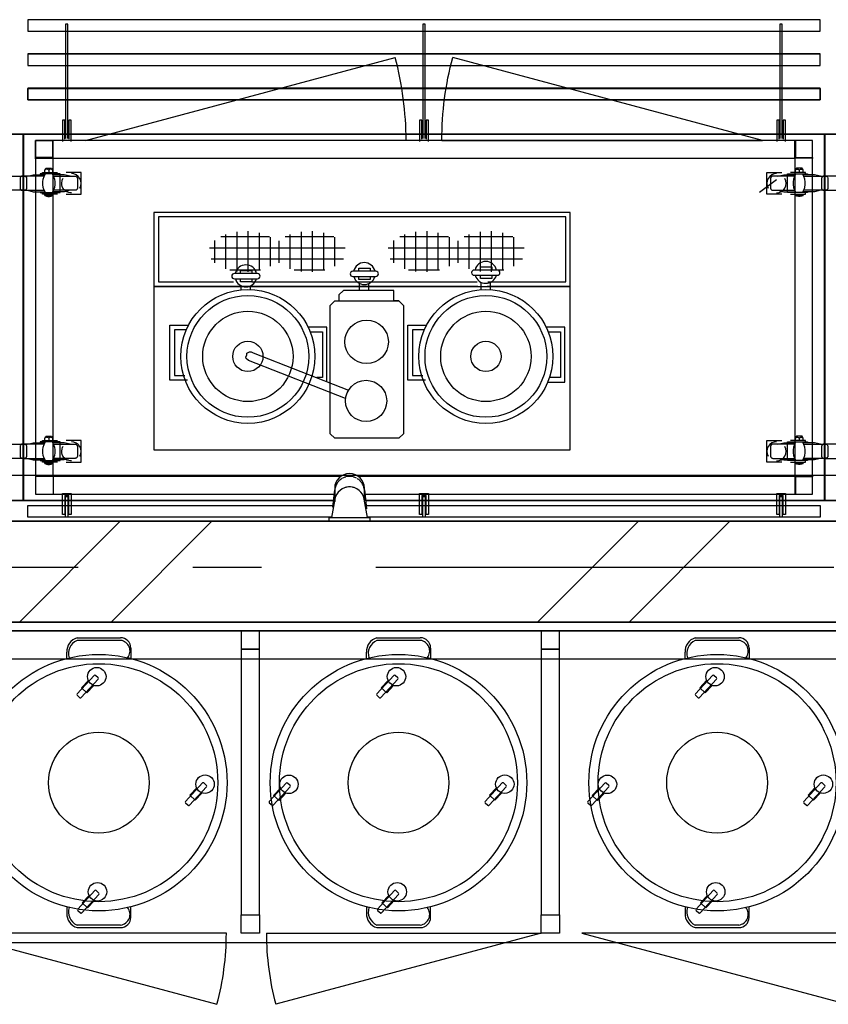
# Model space of a CAD drawing. Header units: millimetres. Extents: x -285236 to 84130, y -470 to 79511.
# Tile 138 of 192: x 22940 to 24706, y 27788 to 29938. Entities that reach past the tile are written whole.
import ezdxf

# ---------------------------------------------------------------- set-up
doc = ezdxf.new("R2010")
doc.units = ezdxf.units.MM
doc.linetypes.add('NLRS_stramien', pattern=[1650, 1000, -250, 150, -250])
doc.layers.add('XREF', color=254, linetype='Continuous')

# ---------------------------------------------------------------- blocks, each defined once
blk = doc.blocks.new('16_10_25_dwg__U150-1948054-Begane grond - BRANDVEILIGHEID - Bereik brandslanghaspels')
at = {"layer": 'XREF', "linetype": 'Continuous', "flags": 128}
blk.add_lwpolyline([(700, 0), (0, 0), (676.1, 181.2)], dxfattribs=at)
at = {"layer": 'XREF', "linetype": 'Continuous'}
blk.add_arc((0.6, 0), 699.4, 360, 15.01, dxfattribs=at)
blk = doc.blocks.new('16_10_25_dwg__U150-1948055-Begane grond - BRANDVEILIGHEID - Bereik brandslanghaspels')
at = {"layer": 'XREF', "linetype": 'Continuous', "flags": 128}
blk.add_lwpolyline([(700, 0), (0, 0), (676.1, 181.2)], dxfattribs=at)
at = {"layer": 'XREF', "linetype": 'Continuous'}
blk.add_arc((0.6, 0), 699.4, 360, 15.01, dxfattribs=at)

msp = doc.modelspace()

# ---------------------------------------------------------------- hatches: boundary and pattern name
at = {"layer": 'XREF'}
h = msp.add_hatch(dxfattribs=at)
h.set_pattern_fill('FP_308', color=256, angle=180, style=0, pattern_type=2)
h.set_pattern_definition([(270, (44090.003, 47071.63), (24.353, -4e-15), []), (360, (44090.003, 47071.63), (6e-15, 24.353), [])])
h.paths.add_polyline_path([(23424.5304, 29387.294), (23439.2158, 29387.294), (23453.6512, 29388.8022), (23467.3449, 29391.7672), (23480.0258, 29396.1875), (23490.874, 29401.7588), (23502.1822, 29411.141), (23500.5703, 29414.4228), (23504.8311, 29440.1224), (23503.9999, 29449.9838), (23498.2852, 29455.921), (23490.6833, 29461.5474), (23479.8307, 29467.077), (23467.3449, 29471.3979), (23453.6512, 29474.3629), (23439.2158, 29475.8711), (23424.5304, 29475.8711), (23410.0951, 29474.3629), (23396.4014, 29471.3979), (23383.9156, 29467.077), (23373.063, 29461.5474), (23364.213, 29454.9973), (23357.6672, 29447.6499), (23353.6483, 29439.7554), (23352.2933, 29431.5825), (23353.6483, 29423.4097), (23358.6403, 29414.4228), (23364.213, 29408.1677), (23373.063, 29401.6177), (23383.9156, 29396.0881), (23396.4014, 29391.7672), (23410.0951, 29388.8022)])
h = msp.add_hatch(dxfattribs=at)
h.set_pattern_fill('FP_309', color=256, angle=180, style=0, pattern_type=2)
h.set_pattern_definition([(270, (44230.622, 47071.63), (24.353, -4e-15), []), (360, (44230.622, 47071.63), (6e-15, 24.353), [])])
h.paths.add_polyline_path([(23565.1485, 29387.294), (23579.8339, 29387.294), (23594.2692, 29388.8022), (23607.963, 29391.7672), (23620.4487, 29396.0881), (23631.3014, 29401.6177), (23640.1513, 29408.1677), (23646.6971, 29415.5151), (23650.716, 29423.4097), (23652.071, 29431.5825), (23650.716, 29439.7554), (23646.6971, 29447.6499), (23640.1513, 29454.9973), (23631.3014, 29461.5474), (23620.4487, 29467.077), (23607.963, 29471.3979), (23594.2692, 29474.3629), (23579.8339, 29475.8711), (23565.1485, 29475.8711), (23550.7131, 29474.3629), (23537.0194, 29471.3979), (23524.5336, 29467.077), (23513.4903, 29461.4062), (23502.1822, 29452.0241), (23504.8311, 29447.6499), (23504.8311, 29440.1224), (23500.3645, 29413.1813), (23506.0791, 29407.2441), (23513.681, 29401.6177), (23524.5336, 29396.0881), (23537.0194, 29391.7672), (23550.7131, 29388.8022)])
h = msp.add_hatch(dxfattribs=at)
h.set_pattern_fill('FP_306', color=256, angle=180, style=0, pattern_type=2)
h.set_pattern_definition([(270, (44480.762, 47071.63), (24.353, -4e-15), []), (360, (44480.762, 47071.63), (6e-15, 24.353), [])])
h.paths.add_polyline_path([(23829.974, 29387.294), (23844.4093, 29388.8022), (23858.1031, 29391.7672), (23870.784, 29396.1875), (23881.6321, 29401.7588), (23892.9403, 29411.141), (23895.5892, 29415.5151), (23895.5892, 29423.0427), (23891.1226, 29449.9838), (23892.9403, 29452.0241), (23889.0434, 29455.921), (23881.4415, 29461.5474), (23870.5888, 29467.077), (23858.1031, 29471.3979), (23844.4093, 29474.3629), (23829.974, 29475.8711), (23815.2886, 29475.8711), (23800.8532, 29474.3629), (23787.1595, 29471.3979), (23774.6738, 29467.077), (23763.8211, 29461.5474), (23754.9712, 29454.9973), (23748.4253, 29447.6499), (23744.4065, 29439.7554), (23743.0515, 29431.5825), (23744.4065, 29423.4097), (23749.3985, 29414.4228), (23754.9712, 29408.1677), (23763.8211, 29401.6177), (23774.6738, 29396.0881), (23787.1595, 29391.7672), (23800.8532, 29388.8022), (23815.2886, 29387.294)])
h = msp.add_hatch(dxfattribs=at)
h.set_pattern_fill('FP_307', color=256, angle=180, style=0, pattern_type=2)
h.set_pattern_definition([(270, (44621.38, 47071.63), (24.353, -4e-15), []), (360, (44621.38, 47071.63), (6e-15, 24.353), [])])
h.paths.add_polyline_path([(23970.592, 29387.294), (23985.0274, 29388.8022), (23998.7211, 29391.7672), (24011.2069, 29396.0881), (24022.0595, 29401.6177), (24030.9095, 29408.1677), (24037.4553, 29415.5151), (24041.4741, 29423.4097), (24042.8291, 29431.5825), (24041.4741, 29439.7554), (24037.4553, 29447.6499), (24030.9095, 29454.9973), (24022.0595, 29461.5474), (24011.2069, 29467.077), (23998.7211, 29471.3979), (23985.0274, 29474.3629), (23970.592, 29475.8711), (23955.9066, 29475.8711), (23941.4713, 29474.3629), (23927.7776, 29471.3979), (23915.2918, 29467.077), (23904.2485, 29461.4062), (23892.9403, 29452.0241), (23891.1226, 29449.9838), (23895.5892, 29423.0427), (23894.758, 29413.1813), (23893.4841, 29410.5307), (23896.8372, 29407.2441), (23904.4392, 29401.6177), (23915.2918, 29396.0881), (23927.7776, 29391.7672), (23941.4713, 29388.8022), (23955.9066, 29387.294)])
at = {"layer": 'XREF', "lineweight": 9}
h = msp.add_hatch(dxfattribs=at)
h.set_pattern_fill('FP_8', color=256, angle=45, style=0, pattern_type=2)
h.set_pattern_definition([(45, (-29374, 17038.6), (-565.685, 565.685), []), (45, (-29174, 17038.6), (-565.685, 565.685), [])])
h.paths.add_polyline_path([(28267.2096, 28622.6047), (29057.8696, 28622.6047), (29057.8696, 28842.6047), (19437.8696, 28842.6047), (19437.8696, 28622.6047), (27432.2352, 28622.6047)])

# ---------------------------------------------------------------- linework, layer by layer
at = {"layer": 'XREF', "linetype": 'Continuous'}
for p, q in [((22994.4504, 29604.5541), (22994.4504, 29609.5811)), ((24650.4543, 29604.5541), (24650.4543, 29609.5811)), ((24592.5113, 29588.1501), (24554.941, 29560.6338)), ((23011.648, 29554.0193), (23011.648, 29557.1943)), ((24633.5212, 29554.0193), (24633.5212, 29557.1943)), ((22994.4504, 29019.3039), (22994.4504, 29024.3309)), ((24650.4543, 29019.3039), (24650.4543, 29024.3309)), ((23011.648, 28968.7692), (23011.648, 28971.6796)), ((24633.5212, 28968.7692), (24633.5212, 28971.6796)), ((23011.3835, 28940.7238), (22973.8131, 28940.7238)), ((22973.8131, 28901.8306), (23626.5595, 28901.8306)), ((23064.7639, 28588.2808), (23159.9639, 28588.2808)), ((23159.9639, 28582.6808), (23064.7639, 28582.6808)), ((23719.2611, 28588.2808), (23814.4611, 28588.2808)), ((23814.4611, 28582.6808), (23719.2611, 28582.6808)), ((24415.0042, 28588.2808), (24510.2042, 28588.2808)), ((24510.2042, 28582.6808), (24415.0042, 28582.6808)), ((23042.3639, 28542.9897), (23042.3639, 28556.9897)), ((23696.8611, 28542.9897), (23696.8611, 28556.9897)), ((24392.6042, 28542.9897), (24392.6042, 28556.9897)), ((23102.2593, 28505.9737), (23065.2228, 28465.7306)), ((23074.0526, 28457.6044), (23111.0891, 28497.8475)), ((23110.9718, 28500.6735), (23105.0853, 28506.091)), ((23756.7565, 28505.9737), (23719.72, 28465.7306)), ((23728.5498, 28457.6044), (23765.5863, 28497.8475)), ((23765.469, 28500.6735), (23759.5825, 28506.091)), ((24452.4997, 28505.9737), (24415.4631, 28465.7306)), ((24424.2929, 28457.6044), (24461.3294, 28497.8475)), ((24461.2122, 28500.6735), (24455.3257, 28506.091)), ((23065.3401, 28462.9046), (23071.2266, 28457.4871)), ((23719.8373, 28462.9046), (23725.7238, 28457.4871)), ((24415.5804, 28462.9046), (24421.4669, 28457.4871)), ((23338.7988, 28271.2455), (23301.7622, 28231.0023)), ((23310.592, 28222.8761), (23347.6285, 28263.1193)), ((23347.5113, 28265.9453), (23341.6248, 28271.3628)), ((23521.7064, 28270.9209), (23484.6699, 28230.6778)), ((23493.4996, 28222.5516), (23530.5362, 28262.7947)), ((23530.4189, 28265.6207), (23524.5324, 28271.0382)), ((23993.296, 28271.2455), (23956.2594, 28231.0023)), ((23965.0892, 28222.8761), (24002.1257, 28263.1193)), ((24002.0085, 28265.9453), (23996.122, 28271.3628)), ((24217.4495, 28270.9209), (24180.413, 28230.6778)), ((24189.2428, 28222.5516), (24226.2793, 28262.7947)), ((24226.162, 28265.6207), (24220.2755, 28271.0382)), ((24689.0391, 28271.2455), (24652.0026, 28231.0023)), ((24660.8324, 28222.8761), (24697.8689, 28263.1193)), ((24697.7516, 28265.9453), (24691.8651, 28271.3628)), ((23301.8795, 28228.1763), (23307.766, 28222.7589)), ((23484.7871, 28227.8518), (23490.6736, 28222.4343)), ((23956.3767, 28228.1763), (23962.2632, 28222.7589)), ((24180.5303, 28227.8518), (24186.4168, 28222.4343)), ((24652.1198, 28228.1763), (24658.0064, 28222.7589)), ((23103.7486, 28036.1927), (23066.7121, 27995.9495)), ((23112.4611, 28030.8925), (23106.5746, 28036.31)), ((23758.2458, 28036.1927), (23721.2093, 27995.9495)), ((23766.9583, 28030.8925), (23761.0718, 28036.31)), ((24453.989, 28036.1927), (24416.9524, 27995.9495)), ((24462.7015, 28030.8925), (24456.815, 28036.31)), ((23075.5419, 27987.8233), (23112.5784, 28028.0665)), ((23730.0391, 27987.8233), (23767.0756, 28028.0665)), ((24425.7822, 27987.8233), (24462.8187, 28028.0665)), ((23066.8294, 27993.1235), (23072.7159, 27987.7061)), ((23721.3266, 27993.1235), (23727.2131, 27987.7061)), ((24417.0697, 27993.1235), (24422.9562, 27987.7061)), ((23159.9639, 27961.0808), (23064.7639, 27961.0808)), ((23064.7639, 27955.4808), (23159.9639, 27955.4808)), ((23814.4611, 27961.0808), (23719.2611, 27961.0808)), ((23719.2611, 27955.4808), (23814.4611, 27955.4808)), ((24510.2042, 27961.0808), (24415.0042, 27961.0808)), ((24415.0042, 27955.4808), (24510.2042, 27955.4808))]:
    msp.add_line(p, q, dxfattribs=at)
at = {"layer": 'XREF'}
for p, q in [((23982.58, 29391.3286), (23932.4285, 29391.3286)), ((23458.7301, 29383.6475), (23408.5786, 29383.6475)), ((23408.5786, 29372.0802), (23458.7301, 29372.0802)), ((23717.258, 29388.6608), (23667.1065, 29388.6608)), ((23667.1065, 29377.0934), (23717.258, 29377.0934)), ((23932.4285, 29379.7612), (23982.58, 29379.7612)), ((23423.1948, 29348.2182), (23423.1948, 29356.9745)), ((23443.6034, 29348.8478), (23443.6034, 29356.7339)), ((23446.4277, 29365.2511), (23938.739, 29365.2511)), ((23681.7228, 29346.3783), (23681.7228, 29361.9877)), ((23702.1313, 29346.3282), (23702.1313, 29361.7472)), ((23947.0448, 29349.0461), (23947.0448, 29364.6556)), ((23967.4533, 29348.996), (23967.4533, 29364.415)), ((36427.8696, 28942.6047), (19161.9749, 28942.6047)), ((23623.203, 28873.4577), (23627.7238, 28911.6732)), ((23627.4995, 28915.1338), (23627.4995, 28886.075)), ((23692.2751, 28911.6732), (23697.239, 28869.7124)), ((23692.4995, 28886.075), (23692.4995, 28915.1338)), ((22957.6738, 28877.139), (23623.6385, 28877.139)), ((23628.0511, 28891.0673), (23620.4995, 28850.6047)), ((23699.4995, 28850.6047), (23691.9478, 28891.0673)), ((23615.4995, 28842.6047), (23615.4995, 28850.6047)), ((23615.4995, 28850.6047), (23704.4995, 28850.6047)), ((23620.4995, 28850.6047), (23699.4995, 28850.6047)), ((23704.4995, 28850.6047), (23704.4995, 28842.6047)), ((19161.9749, 28542.6047), (36427.8696, 28542.6047))]:
    msp.add_line(p, q, dxfattribs=at)
at = {"layer": 'XREF', "lineweight": 35}
for p, q in [((29147.8696, 28842.6047), (19437.8696, 28842.6047)), ((19437.8696, 28622.6047), (29047.8696, 28622.6047))]:
    msp.add_line(p, q, dxfattribs=at)
at = {"layer": 'XREF', "linetype": 'NLRS_stramien'}
msp.add_line((-47232.6128, 28742.6047), (64223.889, 28742.6047), dxfattribs=at)
at = {"layer": 'XREF', "flags": 128}
for points in [[(24687.3859, 29912.7537), (24687.3859, 29937.8898), (22957.2293, 29937.8898), (22957.2293, 29912.7537)], [(22957.6738, 29937.5376), (22957.6738, 29912.6671), (24687.4954, 29912.6671), (24687.4954, 29937.5376)], [(24687.3859, 29837.8747), (24687.3859, 29863.0108), (22957.2293, 29863.0108), (22957.2293, 29837.8747)], [(22957.6738, 29862.6616), (22957.6738, 29837.7911), (24687.4954, 29837.7911), (24687.4954, 29862.6616)], [(22947.6198, 29688.1612), (22947.6198, 28887.7753), (21197.3543, 28887.7753), (21197.3543, 29688.1612)], [(26447.7057, 29688.1164), (26447.7057, 28887.7304), (24697.4402, 28887.7304), (24697.4402, 29688.1164)], [(24142.0032, 29517.2511), (23232.6571, 29517.2511), (23232.6571, 29355.2511), (24142.0032, 29355.2511)], [(23982.9398, 29391.3688), (23982.9367, 29391.3688), (23982.9367, 29391.3176), (23982.9398, 29391.3176)], [(23459.0899, 29383.6878), (23459.0867, 29383.6878), (23459.0867, 29383.6365), (23459.0899, 29383.6365)], [(23717.6178, 29388.701), (23717.6146, 29388.701), (23717.6146, 29388.6498), (23717.6178, 29388.6498)], [(23047.1017, 28857.6458), (23047.1017, 28898.6556), (23038.106, 28898.6556), (23038.106, 28857.6458), (23033.079, 28857.6458), (23033.079, 28903.6826), (23052.1287, 28903.6826), (23052.1287, 28857.6458)], [(23827.0825, 28857.6458), (23827.0825, 28898.6556), (23818.0868, 28898.6556), (23818.0868, 28857.6458), (23813.0597, 28857.6458), (23813.0597, 28903.6826), (23832.1095, 28903.6826), (23832.1095, 28857.6458)], [(24607.0632, 28857.6458), (24607.0632, 28898.6556), (24598.0675, 28898.6556), (24598.0675, 28857.6458), (24593.0405, 28857.6458), (24593.0405, 28903.6826), (24612.0902, 28903.6826), (24612.0902, 28857.6458)], [(28146.1315, 28602.6079), (25445.7298, 28602.6079), (22748.8299, 28602.6079), (22748.8299, 27923.2561), (25445.7298, 27923.2561), (25445.7298, 28603.3406), (25445.7298, 27923.3406), (28146.1315, 27923.3406)]]:
    msp.add_lwpolyline(points, close=True, dxfattribs=at)
for points in [[(23044.9851, 29678.7787), (23044.9851, 29928.0128), (23039.9581, 29928.0128), (23039.9581, 29678.7787)], [(23824.9658, 29678.7787), (23824.9658, 29928.0128), (23819.9388, 29928.0128), (23819.9388, 29678.7787)], [(24604.9466, 29678.7787), (24604.9466, 29928.0128), (24599.9196, 29928.0128), (24599.9196, 29678.7787)], [(22957.6738, 29762.6505), (22957.6738, 29787.7855), (24687.4954, 29787.7855), (24687.3859, 29762.731), (24687.3859, 29788.1317), (22957.2293, 29788.1317), (22957.2293, 29762.731), (24687.3859, 29762.731), (22957.6738, 29762.731)], [(23038.106, 29677.1913), (23038.106, 29718.2011), (23033.079, 29718.2011), (23033.079, 29672.1642)], [(23052.1287, 29672.1642), (23052.1287, 29718.2011), (23047.1017, 29718.2011), (23047.1017, 29677.1913)], [(23818.0868, 29677.1913), (23818.0868, 29718.2011), (23813.0597, 29718.2011), (23813.0597, 29672.1642)], [(23832.1095, 29672.1642), (23832.1095, 29718.2011), (23827.0825, 29718.2011), (23827.0825, 29677.1913)], [(24598.0675, 29677.1913), (24598.0675, 29718.2011), (24593.0405, 29718.2011), (24593.0405, 29672.1642)], [(24612.0902, 29672.1642), (24612.0902, 29718.2011), (24607.0632, 29718.2011), (24607.0632, 29677.1913)], [(23624.8914, 28887.7304), (22947.1747, 28887.7304), (22947.1747, 29688.1164), (24697.4402, 29688.1164)], [(24697.4402, 29688.1164), (24697.4402, 28887.7304), (23695.0238, 28887.7304)], [(23961.9504, 29365.2511), (24132.0032, 29365.2511), (24132.0032, 29507.2511), (23242.6571, 29507.2511), (23242.6571, 29365.2511), (23406.5618, 29365.2511)], [(23421.9031, 29383.6475), (23421.9031, 29390.2977), (23446.5795, 29390.2977), (23446.5795, 29383.6475)], [(23680.431, 29388.6608), (23680.431, 29395.3109), (23705.1074, 29395.3109), (23705.1074, 29388.6608)], [(23945.753, 29391.3286), (23945.753, 29397.9788), (23970.4294, 29397.9788), (23970.4294, 29391.3286)], [(23446.5795, 29372.0802), (23446.5795, 29365.2901), (23421.9031, 29365.2901), (23421.9031, 29372.0802)], [(23705.1074, 29377.0934), (23705.1074, 29370.3033), (23680.431, 29370.3033), (23680.431, 29377.0934)], [(23970.4294, 29379.7612), (23970.4294, 29372.9711), (23945.753, 29372.9711), (23945.753, 29379.7612)], [(23939.8852, 29355.2511), (23232.6571, 29355.2511), (23232.6571, 28998.9847), (24142.0032, 28998.9847), (24142.0032, 29355.2511), (23960.2937, 29355.2511)], [(23767.7377, 29323.9078), (23777.7377, 29313.9078), (23777.7377, 29033.9078), (23767.7377, 29023.9078), (23627.7377, 29023.9078), (23617.7377, 29033.9078), (23617.7377, 29313.9078), (23627.7377, 29323.9078), (23636.759, 29323.9078), (23767.7377, 29323.9078), (23756.8424, 29323.9078), (23756.8424, 29336.829), (23756.8424, 29346.829), (23646.759, 29346.829), (23636.759, 29336.829), (23636.759, 29323.9078)], [(23306.0757, 29150.7521), (23267.4788, 29150.7521), (23267.4788, 29270.7521), (23307.4788, 29270.7521), (23307.4788, 29268.7459)], [(23302.7185, 29260.7521), (23277.4788, 29260.7521), (23277.4788, 29160.7521), (23300.5647, 29160.7521)], [(23610.6293, 29147.7099), (23610.6293, 29266.4109), (23570.6293, 29266.4109), (23570.6293, 29264.4046)], [(23825.8858, 29150.7521), (23787.2889, 29150.7521), (23787.2889, 29270.7521), (23827.2889, 29270.7521), (23827.2889, 29268.7459)], [(23822.5285, 29260.7521), (23797.2889, 29260.7521), (23797.2889, 29160.7521), (23820.3748, 29160.7521)], [(24091.8425, 29146.4109), (24130.4394, 29146.4109), (24130.4394, 29266.4109), (24090.4394, 29266.4109), (24090.4394, 29264.4046)], [(23575.3897, 29256.4109), (23600.6293, 29256.4109), (23600.6293, 29156.4109), (23588.3304, 29156.4109)], [(24095.1997, 29256.4109), (24120.4394, 29256.4109), (24120.4394, 29156.4109), (24097.3534, 29156.4109)], [(23651.4303, 29110.8018), (23439.3798, 29193.6781), (23434.298, 29198.1004), (23433.1636, 29201.3034), (23435.2966, 29205.8897), (23435.687, 29209.7911), (23441.3313, 29212.8485), (23444.8975, 29212.8142), (23449.5567, 29210.5598), (23657.9271, 29129.2545)], [(23039.9581, 28852.0039), (23039.9581, 28897.0681), (23044.9851, 28897.0681), (23044.9851, 28852.0039)], [(23819.9388, 28852.0039), (23819.9388, 28897.0681), (23824.9658, 28897.0681), (23824.9658, 28852.0039)], [(24599.9196, 28852.0039), (24599.9196, 28897.0681), (24604.9466, 28897.0681), (24604.9466, 28852.0039)], [(23620.7606, 28852.0039), (22957.6738, 28852.0039), (22957.6738, 28877.139)], [(23696.3605, 28877.139), (24687.4954, 28877.139), (24687.4954, 28852.0039), (23699.2383, 28852.0039)], [(22746.7202, 28622.6047), (22746.7202, 27923.2561), (25464.0702, 27923.2561), (25464.0702, 28622.6047)]]:
    msp.add_lwpolyline(points, dxfattribs=at)
at = {"layer": 'XREF', "lineweight": 25, "flags": 128}
for points in [[(21197.7993, 29688.206), (21197.7993, 28888.1172), (22947.729, 28888.1172), (22947.729, 29688.206)], [(24697.8852, 29688.1612), (24697.8852, 28888.0724), (26447.8149, 28888.0724), (26447.8149, 29688.1612)]]:
    msp.add_lwpolyline(points, close=True, dxfattribs=at)
for points in [[(22947.6198, 29688.1612), (22947.6198, 28888.0724), (23624.9319, 28888.0724)], [(23695.0096, 28888.0724), (24697.5495, 28888.0724), (24697.5495, 29688.1612), (22947.6198, 29688.1612)]]:
    msp.add_lwpolyline(points, dxfattribs=at)
at = {"layer": 'XREF', "linetype": 'Continuous', "flags": 128}
for points in [[(22972.4902, 29635.7745), (23012.4418, 29635.7745), (23012.4418, 29675.726)], [(23693.4395, 28901.8306), (24671.3561, 28901.8306), (24671.3561, 29674.4031), (22973.8131, 29674.4031), (22973.8131, 28901.8306)], [(24672.4144, 29635.7745), (24632.4629, 29635.7745), (24632.4629, 29675.726)], [(23012.4418, 28940.7238), (23012.4418, 29635.7745), (24632.4629, 29635.7745), (24632.4629, 28940.7238), (23678.554, 28940.7238)], [(22989.6879, 29602.1728), (22989.6879, 29604.5541), (23022.2312, 29604.5541)], [(23003.1815, 29609.5811), (23002.3877, 29610.3748), (23001.3294, 29610.904), (23000.5357, 29611.4331), (22999.4774, 29611.4331), (22998.1545, 29611.4331), (22997.0962, 29611.4331), (22996.3024, 29610.904), (22995.2441, 29610.3748), (22994.4504, 29609.5811), (22995.2441, 29611.1685), (22996.0378, 29612.4914), (22997.0962, 29613.5498), (23009.0022, 29613.5498), (23010.0606, 29612.4914), (23010.8543, 29611.1685), (23011.648, 29609.5811)], [(23011.648, 29604.5541), (23011.648, 29609.5811), (23010.8543, 29610.3748), (23009.796, 29610.904), (23009.0022, 29611.4331), (23007.9439, 29611.4331), (23006.8856, 29611.4331), (23005.8273, 29611.4331), (23004.769, 29610.904), (23003.7106, 29610.3748), (23003.1815, 29609.5811), (23003.1815, 29604.5541)], [(23041.0164, 29557.1943), (23073.8242, 29557.1943), (23073.8242, 29604.5541), (23041.0164, 29604.5541)], [(24604.1529, 29557.1943), (24571.345, 29557.1943), (24571.345, 29604.5541), (24604.1529, 29604.5541)], [(24655.4813, 29602.1728), (24655.4813, 29604.5541), (24622.6734, 29604.5541)], [(24641.9877, 29609.5811), (24642.7815, 29610.3748), (24643.5752, 29610.904), (24644.6335, 29611.4331), (24645.6919, 29611.4331), (24646.7502, 29611.4331), (24647.8085, 29611.4331), (24648.8668, 29610.904), (24649.6605, 29610.3748), (24650.4543, 29609.5811), (24649.9251, 29611.1685), (24649.1314, 29612.4914), (24648.0731, 29613.5498), (24635.9024, 29613.5498), (24634.8441, 29612.4914), (24634.0504, 29611.1685), (24633.5212, 29609.5811)], [(24633.5212, 29604.5541), (24633.5212, 29609.5811), (24634.3149, 29610.3748), (24635.1087, 29610.904), (24636.167, 29611.4331), (24637.2253, 29611.4331), (24638.2836, 29611.4331), (24639.3419, 29611.4331), (24640.4003, 29610.904), (24641.194, 29610.3748), (24641.9877, 29609.5811), (24641.9877, 29604.5541)], [(22902.2213, 29596.3969), (22949.5811, 29596.3969), (22950.6394, 29596.3969), (22951.4332, 29596.1323), (22952.2269, 29595.6032), (22953.0206, 29595.074), (22953.5498, 29594.5448), (22954.079, 29593.7511), (22954.3435, 29592.9574), (22954.6081, 29592.1636), (22954.6081, 29591.3699), (22954.6081, 29570.4681), (22954.6081, 29569.4098), (22954.3435, 29568.616), (22954.079, 29567.8223), (22953.5498, 29567.2931), (22953.0206, 29566.4994), (22952.2269, 29565.9702), (22951.4332, 29565.7057), (22950.6394, 29565.4411), (22949.5811, 29565.4411), (22902.2213, 29565.4411)], [(22993.1275, 29596.3521), (22945.5031, 29596.3521), (22944.7094, 29596.3521), (22943.9156, 29596.0875), (22943.1219, 29595.5584), (22942.3282, 29595.0292), (22941.799, 29594.5), (22941.2699, 29593.7063), (22941.0053, 29592.9126), (22940.7407, 29592.1188), (22940.4761, 29591.3251), (22940.4761, 29570.4233), (22940.7407, 29569.365), (22941.0053, 29568.5712), (22941.2699, 29567.7775), (22941.799, 29567.2483), (22942.3282, 29566.4546), (22943.1219, 29565.9254), (22943.9156, 29565.6609), (22944.7094, 29565.3963), (22945.5031, 29565.3963), (22993.1275, 29565.3963)], [(22956.3509, 29596.3521), (22969.3153, 29599.2625), (22994.7149, 29599.2625)], [(22984.6609, 29562.2213), (22984.6609, 29560.3693), (23028.3166, 29560.3693), (23028.3166, 29601.3791), (22984.6609, 29601.3791), (22984.6609, 29599.2625)], [(22995.7733, 29560.3693), (22992.8629, 29565.6609), (22991.0108, 29571.7462), (22989.9525, 29577.8315), (22989.9525, 29583.9168), (22991.0108, 29590.0022), (22992.8629, 29595.8229), (22995.7733, 29601.3791)], [(23010.3251, 29601.3791), (23013.2355, 29595.8229), (23015.3522, 29590.0022), (23016.1459, 29583.9168), (23016.1459, 29577.8315), (23015.3522, 29571.7462), (23013.2355, 29565.6609), (23010.3251, 29560.3693)], [(23049.7475, 29596.3521), (23036.7831, 29599.2625), (23011.648, 29599.2625)], [(23012.9709, 29596.3521), (23060.5953, 29596.3521), (23061.389, 29596.3521), (23062.1827, 29596.0875), (23062.9765, 29595.5584), (23063.7702, 29595.0292), (23064.2994, 29594.5), (23064.8285, 29593.7063), (23065.3577, 29592.9126), (23065.6223, 29592.1188), (23065.6223, 29591.3251), (23065.6223, 29570.4233), (23065.6223, 29569.365), (23065.3577, 29568.5712), (23064.8285, 29567.7775), (23064.2994, 29567.2483), (23063.7702, 29566.4546), (23062.9765, 29565.9254), (23062.1827, 29565.6609), (23061.389, 29565.3963), (23060.5953, 29565.3963), (23012.9709, 29565.3963)], [(23052.3933, 29559.5755), (23050.5412, 29559.5755), (23046.5725, 29560.3693), (23042.8684, 29561.9567), (23039.4289, 29564.0734), (23036.5185, 29566.7192), (23034.1373, 29570.1587), (23032.5498, 29573.8628), (23031.4915, 29577.5669), (23031.4915, 29581.8002), (23032.0207, 29585.7689), (23033.3436, 29589.473), (23034.4019, 29591.3251)], [(24631.9337, 29596.3521), (24584.574, 29596.3521), (24583.5156, 29596.3521), (24582.7219, 29596.0875), (24581.9282, 29595.5584), (24581.399, 29595.0292), (24580.6053, 29594.5), (24580.0761, 29593.7063), (24579.8115, 29592.9126), (24579.5469, 29592.1188), (24579.5469, 29591.3251), (24579.5469, 29570.4233), (24579.5469, 29569.365), (24579.8115, 29568.5712), (24580.0761, 29567.7775), (24580.6053, 29567.2483), (24581.399, 29566.4546), (24581.9282, 29565.9254), (24582.7219, 29565.6609), (24583.5156, 29565.3963), (24584.574, 29565.3963), (24631.9337, 29565.3963)], [(24595.4217, 29596.3521), (24608.3861, 29599.2625), (24633.5212, 29599.2625)], [(24660.2437, 29562.2213), (24660.2437, 29560.3693), (24616.5881, 29560.3693), (24616.5881, 29601.3791), (24660.2437, 29601.3791), (24660.2437, 29599.2625)], [(24634.8441, 29601.3791), (24631.9337, 29595.8229), (24629.8171, 29590.0022), (24628.7588, 29583.9168), (24628.7588, 29577.8315), (24629.8171, 29571.7462), (24631.9337, 29565.6609), (24634.8441, 29560.3693)], [(24649.396, 29560.3693), (24652.3063, 29565.6609), (24654.1584, 29571.7462), (24655.2167, 29577.8315), (24655.2167, 29583.9168), (24654.1584, 29590.0022), (24652.3063, 29595.8229), (24649.396, 29601.3791)], [(24688.5538, 29596.3521), (24675.5894, 29599.2625), (24650.4543, 29599.2625)], [(24652.0418, 29596.3521), (24699.4015, 29596.3521), (24700.4598, 29596.3521), (24701.2536, 29596.0875), (24702.0473, 29595.5584), (24702.8411, 29595.0292), (24703.3702, 29594.5), (24703.8994, 29593.7063), (24704.164, 29592.9126), (24704.4285, 29592.1188), (24704.4285, 29591.3251), (24704.4285, 29570.4233), (24704.4285, 29569.365), (24704.164, 29568.5712), (24703.8994, 29567.7775), (24703.3702, 29567.2483), (24702.8411, 29566.4546), (24702.0473, 29565.9254), (24701.2536, 29565.6609), (24700.4598, 29565.3963), (24699.4015, 29565.3963), (24652.0418, 29565.3963)], [(24743.3929, 29596.3521), (24695.7686, 29596.3521), (24694.9749, 29596.3521), (24694.1811, 29596.0875), (24693.3874, 29595.5584), (24692.5936, 29595.0292), (24692.0645, 29594.5), (24691.5353, 29593.7063), (24691.2707, 29592.9126), (24691.0062, 29592.1188), (24690.7416, 29591.3251), (24690.7416, 29570.4233), (24691.0062, 29569.365), (24691.2707, 29568.5712), (24691.5353, 29567.7775), (24692.0645, 29567.2483), (24692.5936, 29566.4546), (24693.3874, 29565.9254), (24694.1811, 29565.6609), (24694.9749, 29565.3963), (24695.7686, 29565.3963), (24743.3929, 29565.3963)], [(22956.3509, 29565.3963), (22969.3153, 29562.2213), (22994.7149, 29562.2213)], [(23049.7475, 29565.3963), (23036.7831, 29562.2213), (23011.648, 29562.2213)], [(24595.4217, 29565.3963), (24608.3861, 29562.2213), (24633.5212, 29562.2213)], [(24688.5538, 29565.3963), (24675.5894, 29562.2213), (24650.4543, 29562.2213)], [(23022.2312, 29557.1943), (22989.6879, 29557.1943), (22989.6879, 29559.5755)], [(22994.4504, 29554.0193), (22997.8899, 29552.6965), (23001.3294, 29552.1673), (23004.769, 29552.1673), (23008.2085, 29552.6965), (23011.648, 29554.0193), (22994.4504, 29554.0193), (22994.4504, 29557.1943)], [(24622.6734, 29557.1943), (24655.4813, 29557.1943), (24655.4813, 29559.5755)], [(24650.4543, 29554.0193), (24647.2793, 29552.6965), (24643.8398, 29552.1673), (24640.1357, 29552.1673), (24636.6961, 29552.6965), (24633.5212, 29554.0193), (24650.4543, 29554.0193), (24650.4543, 29557.1943)], [(23003.1815, 29024.3309), (23002.3877, 29025.1247), (23001.3294, 29025.6538), (23000.5357, 29025.9184), (22999.4774, 29026.183), (22998.1545, 29026.183), (22997.0962, 29025.9184), (22996.3024, 29025.6538), (22995.2441, 29025.1247), (22994.4504, 29024.3309), (22995.2441, 29025.6538), (22996.0378, 29026.9767), (22997.0962, 29028.2996), (23009.0022, 29028.2996), (23010.0606, 29026.9767), (23010.8543, 29025.6538), (23011.648, 29024.3309)], [(23011.648, 29019.3039), (23011.648, 29024.3309), (23010.8543, 29025.1247), (23009.796, 29025.6538), (23009.0022, 29025.9184), (23007.9439, 29026.183), (23006.8856, 29026.183), (23005.8273, 29025.9184), (23004.769, 29025.6538), (23003.7106, 29025.1247), (23003.1815, 29024.3309), (23003.1815, 29019.3039)], [(24641.9877, 29024.3309), (24642.7815, 29025.1247), (24643.5752, 29025.6538), (24644.6335, 29025.9184), (24645.6919, 29026.183), (24646.7502, 29026.183), (24647.8085, 29025.9184), (24648.8668, 29025.6538), (24649.6605, 29025.1247), (24650.4543, 29024.3309), (24649.9251, 29025.6538), (24649.1314, 29026.9767), (24648.0731, 29028.2996), (24635.9024, 29028.2996), (24634.8441, 29026.9767), (24634.0504, 29025.6538), (24633.5212, 29024.3309)], [(24633.5212, 29019.3039), (24633.5212, 29024.3309), (24634.3149, 29025.1247), (24635.1087, 29025.6538), (24636.167, 29025.9184), (24637.2253, 29026.183), (24638.2836, 29026.183), (24639.3419, 29025.9184), (24640.4003, 29025.6538), (24641.194, 29025.1247), (24641.9877, 29024.3309), (24641.9877, 29019.3039)], [(22902.2213, 29011.1468), (22949.5811, 29011.1468), (22950.6394, 29010.8822), (22951.4332, 29010.8822), (22952.2269, 29010.353), (22953.0206, 29009.8239), (22953.5498, 29009.2947), (22954.079, 29008.501), (22954.3435, 29007.7072), (22954.6081, 29006.9135), (22954.6081, 29006.1197), (22954.6081, 28984.9534), (22954.6081, 28984.1596), (22954.3435, 28983.3659), (22954.079, 28982.5722), (22953.5498, 28981.7784), (22953.0206, 28981.2493), (22952.2269, 28980.7201), (22951.4332, 28980.4555), (22950.6394, 28980.1909), (22949.5811, 28979.9264), (22902.2213, 28979.9264)], [(22993.1275, 29011.1019), (22945.5031, 29011.1019), (22944.7094, 29010.8374), (22943.9156, 29010.8374), (22943.1219, 29010.3082), (22942.3282, 29009.779), (22941.799, 29009.2499), (22941.2699, 29008.4561), (22941.0053, 29007.6624), (22940.7407, 29006.8687), (22940.4761, 29006.0749), (22940.4761, 28984.9086), (22940.7407, 28984.1148), (22941.0053, 28983.3211), (22941.2699, 28982.5273), (22941.799, 28981.7336), (22942.3282, 28981.2044), (22943.1219, 28980.6753), (22943.9156, 28980.4107), (22944.7094, 28980.1461), (22945.5031, 28979.8815), (22993.1275, 28979.8815)], [(22956.3509, 29011.1019), (22969.3153, 29014.0123), (22994.7149, 29014.0123)], [(22984.6609, 28976.9712), (22984.6609, 28975.1191), (23028.3166, 28975.1191), (23028.3166, 29016.129), (22984.6609, 29016.129), (22984.6609, 29014.0123)], [(22989.6879, 29016.6581), (22989.6879, 29019.3039), (23022.2312, 29019.3039)], [(22995.7733, 28975.1191), (22992.8629, 28980.4107), (22991.0108, 28986.2315), (22989.9525, 28992.3168), (22989.9525, 28998.6667), (22991.0108, 29004.752), (22992.8629, 29010.5728), (22995.7733, 29016.129)], [(23010.3251, 29016.129), (23013.2355, 29010.5728), (23015.3522, 29004.752), (23016.1459, 28998.6667), (23016.1459, 28992.3168), (23015.3522, 28986.2315), (23013.2355, 28980.4107), (23010.3251, 28975.1191)], [(23049.7475, 29011.1019), (23036.7831, 29014.0123), (23011.648, 29014.0123)], [(23012.9709, 29011.1019), (23060.5953, 29011.1019), (23061.389, 29010.8374), (23062.1827, 29010.8374), (23062.9765, 29010.3082), (23063.7702, 29009.779), (23064.2994, 29009.2499), (23064.8285, 29008.4561), (23065.3577, 29007.6624), (23065.6223, 29006.8687), (23065.6223, 29006.0749), (23065.6223, 28984.9086), (23065.6223, 28984.1148), (23065.3577, 28983.3211), (23064.8285, 28982.5273), (23064.2994, 28981.7336), (23063.7702, 28981.2044), (23062.9765, 28980.6753), (23062.1827, 28980.4107), (23061.389, 28980.1461), (23060.5953, 28979.8815), (23012.9709, 28979.8815)], [(23052.3933, 28974.3254), (23050.5412, 28974.3254), (23046.5725, 28975.1191), (23042.8684, 28976.442), (23039.4289, 28978.8232), (23036.5185, 28981.469), (23034.1373, 28984.644), (23032.5498, 28988.3481), (23031.4915, 28992.3168), (23031.4915, 28996.2855), (23032.0207, 29000.2542), (23033.3436, 29004.2229), (23034.4019, 29006.0749)], [(23041.0164, 28971.6796), (23073.8242, 28971.6796), (23073.8242, 29019.3039), (23041.0164, 29019.3039)], [(24604.1529, 28971.6796), (24571.345, 28971.6796), (24571.345, 29019.3039), (24604.1529, 29019.3039)], [(24631.9337, 29011.1019), (24584.574, 29011.1019), (24583.5156, 29010.8374), (24582.7219, 29010.8374), (24581.9282, 29010.3082), (24581.399, 29009.779), (24580.6053, 29009.2499), (24580.0761, 29008.4561), (24579.8115, 29007.6624), (24579.5469, 29006.8687), (24579.5469, 29006.0749), (24579.5469, 28984.9086), (24579.5469, 28984.1148), (24579.8115, 28983.3211), (24580.0761, 28982.5273), (24580.6053, 28981.7336), (24581.399, 28981.2044), (24581.9282, 28980.6753), (24582.7219, 28980.4107), (24583.5156, 28980.1461), (24584.574, 28979.8815), (24631.9337, 28979.8815)], [(24595.4217, 29011.1019), (24608.3861, 29014.0123), (24633.5212, 29014.0123)], [(24660.2437, 28976.9712), (24660.2437, 28975.1191), (24616.5881, 28975.1191), (24616.5881, 29016.129), (24660.2437, 29016.129), (24660.2437, 29014.0123)], [(24655.4813, 29016.6581), (24655.4813, 29019.3039), (24622.6734, 29019.3039)], [(24634.8441, 29016.129), (24631.9337, 29010.5728), (24629.8171, 29004.752), (24628.7588, 28998.6667), (24628.7588, 28992.3168), (24629.8171, 28986.2315), (24631.9337, 28980.4107), (24634.8441, 28975.1191)], [(24649.396, 28975.1191), (24652.3063, 28980.4107), (24654.1584, 28986.2315), (24655.2167, 28992.3168), (24655.2167, 28998.6667), (24654.1584, 29004.752), (24652.3063, 29010.5728), (24649.396, 29016.129)], [(24688.5538, 29011.1019), (24675.5894, 29014.0123), (24650.4543, 29014.0123)], [(24652.0418, 29011.1019), (24699.4015, 29011.1019), (24700.4598, 29010.8374), (24701.2536, 29010.8374), (24702.0473, 29010.3082), (24702.8411, 29009.779), (24703.3702, 29009.2499), (24703.8994, 29008.4561), (24704.164, 29007.6624), (24704.4285, 29006.8687), (24704.4285, 29006.0749), (24704.4285, 28984.9086), (24704.4285, 28984.1148), (24704.164, 28983.3211), (24703.8994, 28982.5273), (24703.3702, 28981.7336), (24702.8411, 28981.2044), (24702.0473, 28980.6753), (24701.2536, 28980.4107), (24700.4598, 28980.1461), (24699.4015, 28979.8815), (24652.0418, 28979.8815)], [(24743.3929, 29011.1019), (24695.7686, 29011.1019), (24694.9749, 29010.8374), (24694.1811, 29010.8374), (24693.3874, 29010.3082), (24692.5936, 29009.779), (24692.0645, 29009.2499), (24691.5353, 29008.4561), (24691.2707, 29007.6624), (24691.0062, 29006.8687), (24690.7416, 29006.0749), (24690.7416, 28984.9086), (24691.0062, 28984.1148), (24691.2707, 28983.3211), (24691.5353, 28982.5273), (24692.0645, 28981.7336), (24692.5936, 28981.2044), (24693.3874, 28980.6753), (24694.1811, 28980.4107), (24694.9749, 28980.1461), (24695.7686, 28979.8815), (24743.3929, 28979.8815)], [(22956.3509, 28979.8815), (22969.3153, 28976.9712), (22994.7149, 28976.9712)], [(23022.2312, 28971.6796), (22989.6879, 28971.6796), (22989.6879, 28974.3254)], [(22994.4504, 28968.7692), (22997.8899, 28967.4463), (23001.3294, 28966.9171), (23004.769, 28966.9171), (23008.2085, 28967.4463), (23011.648, 28968.7692), (22994.4504, 28968.7692), (22994.4504, 28971.6796)], [(23049.7475, 28979.8815), (23036.7831, 28976.9712), (23011.648, 28976.9712)], [(24595.4217, 28979.8815), (24608.3861, 28976.9712), (24633.5212, 28976.9712)], [(24622.6734, 28971.6796), (24655.4813, 28971.6796), (24655.4813, 28974.3254)], [(24650.4543, 28968.7692), (24647.2793, 28967.4463), (24643.8398, 28966.9171), (24640.1357, 28966.9171), (24636.6961, 28967.4463), (24633.5212, 28968.7692), (24650.4543, 28968.7692), (24650.4543, 28971.6796)], [(24688.5538, 28979.8815), (24675.5894, 28976.9712), (24650.4543, 28976.9712)], [(22973.8131, 28939.4009), (22973.8131, 28901.8306), (23011.3835, 28901.8306)], [(23641.4449, 28940.7238), (23012.4418, 28940.7238), (23012.4418, 28903.1534)], [(24672.4144, 28940.7238), (24632.4629, 28940.7238), (24632.4629, 28900.7722)], [(23182.3639, 28565.8808), (23182.3639, 28542.9897), (23175.1753, 28544.7448)], [(23836.8611, 28565.8808), (23836.8611, 28542.9897), (23829.6725, 28544.7448)], [(24532.6042, 28565.8808), (24532.6042, 28542.9897), (24525.4156, 28544.7448)], [(23089.6057, 28495.3138), (23074.6489, 28479.062), (23086.5573, 28468.1025), (23101.514, 28484.3543)], [(23744.1029, 28495.3138), (23729.1461, 28479.062), (23741.0545, 28468.1025), (23756.0113, 28484.3543)], [(24439.846, 28495.3138), (24424.8893, 28479.062), (24436.7976, 28468.1025), (24451.7544, 28484.3543)], [(23326.1451, 28260.5855), (23311.1884, 28244.3338), (23323.0967, 28233.3743), (23338.0535, 28249.626)], [(23509.0528, 28260.261), (23494.096, 28244.0092), (23506.0044, 28233.0497), (23520.9611, 28249.3015)], [(23980.6423, 28260.5855), (23965.6856, 28244.3338), (23977.5939, 28233.3743), (23992.5507, 28249.626)], [(24204.7959, 28260.261), (24189.8391, 28244.0092), (24201.7475, 28233.0497), (24216.7043, 28249.3015)], [(24676.3855, 28260.5855), (24661.4287, 28244.3338), (24673.3371, 28233.3743), (24688.2938, 28249.626)], [(23091.095, 28025.5327), (23076.1382, 28009.281), (23088.0466, 27998.3215), (23103.0033, 28014.5732)], [(23745.5922, 28025.5327), (23730.6354, 28009.281), (23742.5438, 27998.3215), (23757.5006, 28014.5732)], [(24441.3353, 28025.5327), (24426.3786, 28009.281), (24438.2869, 27998.3215), (24453.2437, 28014.5732)], [(23047.8369, 27999.4175), (23042.3639, 28000.772), (23042.3639, 27986.772)], [(23182.3639, 27977.8808), (23182.3639, 28000.772), (23175.1753, 27999.0169)], [(23702.3342, 27999.4175), (23696.8611, 28000.772), (23696.8611, 27986.772)], [(23836.8611, 27977.8808), (23836.8611, 28000.772), (23829.6725, 27999.0169)], [(24398.0773, 27999.4175), (24392.6042, 28000.772), (24392.6042, 27986.772)], [(24532.6042, 27977.8808), (24532.6042, 28000.772), (24525.4156, 27999.0169)], [(23390.9023, 27943.2561), (22790.9023, 27943.2561), (23370.4518, 27787.9663)], [(23478.3271, 27943.2561), (24078.3271, 27943.2561), (23498.7775, 27787.9663)], [(24767.0567, 27943.2561), (24167.0567, 27943.2561), (24746.6063, 27787.9663)]]:
    msp.add_lwpolyline(points, dxfattribs=at)
for points in [[(23011.3835, 29674.4031), (23011.3835, 29636.8328), (22973.8131, 29636.8328), (22973.8131, 29674.4031)], [(24633.7858, 29674.4031), (24633.7858, 29636.8328), (24671.3561, 29636.8328), (24671.3561, 29674.4031)], [(24633.7858, 28939.4009), (24633.7858, 28901.8306), (24671.3561, 28901.8306), (24671.3561, 28939.4009)], [(25464.0702, 28603.2561), (22746.7202, 28603.2561), (22746.7202, 27923.2561), (25464.0702, 27923.2561)], [(23463.3271, 28603.2561), (23423.3271, 28603.2561), (23423.3271, 28563.2561), (23463.3271, 28563.2561)], [(24118.3271, 28603.2561), (24078.3271, 28603.2561), (24078.3271, 28563.2561), (24118.3271, 28563.2561)], [(23463.3271, 28563.2561), (23423.3271, 28563.2561), (23423.3271, 27983.2561), (23463.3271, 27983.2561)], [(24118.3271, 28563.2561), (24078.3271, 28563.2561), (24078.3271, 27983.2561), (24118.3271, 27983.2561)], [(23423.3271, 27983.2561), (23463.3271, 27983.2561), (23463.3271, 27943.2561), (23423.3271, 27943.2561)], [(24078.3271, 27983.2561), (24118.3271, 27983.2561), (24118.3271, 27943.2561), (24078.3271, 27943.2561)]]:
    msp.add_lwpolyline(points, close=True, dxfattribs=at)
at = {"layer": 'XREF'}
for centre, radius in [((23437.8984, 29202.6733), 146.2858), ((23957.7084, 29202.6733), 146.2858), ((23437.8984, 29202.6733), 132.956), ((23957.7084, 29202.6733), 132.956), ((23437.8984, 29202.6733), 98.6418), ((23697.2297, 29234.4463), 47.5439), ((23957.7084, 29202.6733), 98.6418), ((23437.8984, 29202.6733), 33.0338), ((23957.7084, 29202.6733), 33.0338), ((23696.1098, 29105.441), 45), ((23112.3639, 28271.8808), 110), ((23766.8611, 28271.8808), 110), ((24462.6042, 28271.8808), 110)]:
    msp.add_circle(centre, radius, dxfattribs=at)
at = {"layer": 'XREF', "linetype": 'Continuous'}
for centre, radius in [((23112.3639, 28271.8808), 280), ((23766.8611, 28271.8808), 280), ((24462.6042, 28271.8808), 280), ((23112.3639, 28271.8808), 259.84), ((23766.8611, 28271.8808), 259.84), ((24462.6042, 28271.8808), 259.84), ((23108.0286, 28503.3823), 20.1123), ((23762.5258, 28503.3823), 20.1123), ((24458.2689, 28503.3823), 20.1123), ((23344.568, 28268.654), 20.1123), ((23527.4757, 28268.3295), 20.1123), ((23999.0652, 28268.654), 20.1123), ((24223.2188, 28268.3295), 20.1123), ((24694.8084, 28268.654), 20.1123), ((23109.5179, 28033.6012), 20.1123), ((23764.0151, 28033.6012), 20.1123), ((24459.7582, 28033.6012), 20.1123)]:
    msp.add_circle(centre, radius, dxfattribs=at)
for centre, radius, start, end in [((23052.3293, 29580.5959), 21.3149, 330.6812145, 89.1165892), ((24592.4156, 29580.8399), 21.0685, 89.7396171, 210.4625792), ((24592.4366, 29580.7419), 21.1665, 270.2024027, 29.9997936), ((23052.527, 28995.1949), 21.199, 330.1514284, 89.6463753), ((24592.2273, 28995.4335), 20.962, 89.2235862, 210.9786102), ((24592.6666, 28995.3595), 21.0347, 269.5769872, 30.6252092), ((23073.8388, 28558.1213), 31.4952, 106.7463772, 182.0591296), ((23077.5391, 28554.1349), 31.2743, 114.1101056, 198.2437106), ((23159.9639, 28565.8808), 22.4, 0, 90), ((23157.3722, 28559.6239), 23.2021, 320.1124047, 83.5866178), ((23728.336, 28558.1213), 31.4952, 106.7463772, 182.0591296), ((23732.0364, 28554.1349), 31.2743, 114.1101056, 198.2437106), ((23814.4611, 28565.8808), 22.4, 0, 90), ((23811.8694, 28559.6239), 23.2021, 320.1124047, 83.5866178), ((24424.0791, 28558.1213), 31.4952, 106.7463772, 182.0591296), ((24427.7795, 28554.1349), 31.2743, 114.1101056, 198.2437106), ((24510.2042, 28565.8808), 22.4, 0, 90), ((24507.6125, 28559.6239), 23.2021, 320.1124047, 83.5866178), ((23103.7309, 28504.6194), 2, 47.3760633, 137.3760633), ((23109.6175, 28499.2019), 2, 317.3760633, 47.3760633), ((23758.2282, 28504.6194), 2, 47.3760633, 137.3760633), ((23764.1147, 28499.2019), 2, 317.3760633, 47.3760633), ((24453.9713, 28504.6194), 2, 47.3760633, 137.3760633), ((24459.8578, 28499.2019), 2, 317.3760633, 47.3760633), ((23066.6944, 28464.3762), 2, 137.3760633, 227.3760633), ((23721.1916, 28464.3762), 2, 137.3760633, 227.3760633), ((24416.9348, 28464.3762), 2, 137.3760633, 227.3760633), ((23072.5809, 28458.9587), 2, 227.3760633, 317.3760633), ((23727.0782, 28458.9587), 2, 227.3760633, 317.3760633), ((24422.8213, 28458.9587), 2, 227.3760633, 317.3760633), ((23340.2704, 28269.8911), 2, 47.3760633, 137.3760633), ((23523.178, 28269.5666), 2, 47.3760633, 137.3760633), ((23994.7676, 28269.8911), 2, 47.3760633, 137.3760633), ((24218.9212, 28269.5666), 2, 47.3760633, 137.3760633), ((24690.5107, 28269.8911), 2, 47.3760633, 137.3760633), ((23346.1569, 28264.4737), 2, 317.3760633, 47.3760633), ((23529.0645, 28264.1491), 2, 317.3760633, 47.3760633), ((24000.6541, 28264.4737), 2, 317.3760633, 47.3760633), ((24224.8077, 28264.1491), 2, 317.3760633, 47.3760633), ((24696.3973, 28264.4737), 2, 317.3760633, 47.3760633), ((23303.2339, 28229.648), 2, 137.3760633, 227.3760633), ((23486.1415, 28229.3234), 2, 137.3760633, 227.3760633), ((23957.7311, 28229.648), 2, 137.3760633, 227.3760633), ((24181.8846, 28229.3234), 2, 137.3760633, 227.3760633), ((24653.4742, 28229.648), 2, 137.3760633, 227.3760633), ((23309.1204, 28224.2305), 2, 227.3760633, 317.3760633), ((23492.028, 28223.9059), 2, 227.3760633, 317.3760633), ((23963.6176, 28224.2305), 2, 227.3760633, 317.3760633), ((24187.7712, 28223.9059), 2, 227.3760633, 317.3760633), ((24659.3607, 28224.2305), 2, 227.3760633, 317.3760633), ((23105.2203, 28034.8383), 2, 47.3760633, 137.3760633), ((23759.7175, 28034.8383), 2, 47.3760633, 137.3760633), ((24455.4606, 28034.8383), 2, 47.3760633, 137.3760633), ((23111.1068, 28029.4209), 2, 317.3760633, 47.3760633), ((23765.604, 28029.4209), 2, 317.3760633, 47.3760633), ((24461.3471, 28029.4209), 2, 317.3760633, 47.3760633), ((23077.5391, 27989.6268), 31.2743, 161.7562894, 245.8898944), ((23068.1837, 27994.5952), 2, 137.3760633, 227.3760633), ((23157.3722, 27984.1378), 23.2021, 276.4133822, 39.8875953), ((23732.0364, 27989.6268), 31.2743, 161.7562894, 245.8898944), ((23722.6809, 27994.5952), 2, 137.3760633, 227.3760633), ((23811.8694, 27984.1378), 23.2021, 276.4133822, 39.8875953), ((24427.7795, 27989.6268), 31.2743, 161.7562894, 245.8898944), ((24418.4241, 27994.5952), 2, 137.3760633, 227.3760633), ((24507.6125, 27984.1378), 23.2021, 276.4133822, 39.8875953), ((23073.8388, 27985.6404), 31.4952, 177.9408704, 253.2536228), ((23074.0702, 27989.1777), 2, 227.3760633, 317.3760633), ((23159.9639, 27977.8808), 22.4, 270, 0), ((23728.336, 27985.6404), 31.4952, 177.9408704, 253.2536228), ((23728.5675, 27989.1777), 2, 227.3760633, 317.3760633), ((23814.4611, 27977.8808), 22.4, 270, 0), ((24424.0791, 27985.6404), 31.4952, 177.9408704, 253.2536228), ((24424.3106, 27989.1777), 2, 227.3760633, 317.3760633), ((24510.2042, 27977.8808), 22.4, 270, 0), ((22791.4436, 27943.2561), 599.4587, 344.99, 0), ((24077.7858, 27943.2561), 599.4587, 180, 195.01)]:
    msp.add_arc(centre, radius, start, end, dxfattribs=at)
at = {"layer": 'XREF'}
for centre, radius, start, end in [((23433.6544, 29378.5065), 23.938, 12.4017328, 167.5982672), ((23692.1823, 29383.5197), 23.938, 12.4017328, 167.5982672), ((23932.4285, 29385.5449), 5.7837, 90, 270), ((23957.5043, 29386.1875), 23.938, 12.4017328, 167.5982672), ((23982.58, 29385.5449), 5.7837, 270, 86.4491256), ((23408.5786, 29377.8638), 5.7837, 90, 270), ((23433.6544, 29378.5065), 23.938, 195.5724402, 344.4275598), ((23458.7301, 29377.8638), 5.7837, 270, 86.4491256), ((23667.1065, 29382.8771), 5.7837, 90, 270), ((23692.1823, 29383.5197), 23.938, 195.5724402, 344.4275598), ((23717.258, 29382.8771), 5.7837, 270, 86.4491256), ((23957.5043, 29386.1875), 23.938, 195.5724402, 344.4275598), ((23659.9995, 28907.861), 32.5, 105.0432921, 117.7546245), ((23659.9995, 28907.861), 32.5, 76.1226877, 103.8773123), ((23659.9995, 28907.861), 32.5, 62.2453755, 74.9567079), ((23659.9995, 28885.1047), 32.5, 10.5716435, 169.4283565), ((23659.9995, 28907.861), 32.5, 151.0735764, 165.6374523), ((23659.9995, 28907.861), 32.5, 135.6164662, 150.7005791), ((23659.9995, 28907.861), 32.5, 120.1516548, 135.3438896), ((23659.9995, 28907.861), 32.5, 44.6561104, 59.8483452), ((23659.9995, 28907.861), 32.5, 29.2994209, 44.3835338), ((23659.9995, 28907.861), 32.5, 14.3625477, 28.9264236), ((23659.9995, 28907.861), 32.5, 166.6626489, 173.2638736), ((23659.9995, 28907.861), 32.5, 6.7361264, 13.3373511)]:
    msp.add_arc(centre, radius, start, end, dxfattribs=at)
for centre, major_axis, start_param, end_param in [((23659.9995, 28915.1338), (32.5, 0), 1.570796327, 3.141592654), ((23659.9995, 28915.1338), (-32.5, 0), 3.141592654, 4.71238898), ((23659.9995, 28886.075), (-32.5, 0), 4.915463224, 5.019385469), ((23659.9995, 28886.075), (32.5, 0), 1.570796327, 1.633605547), ((23659.9995, 28886.075), (-32.5, 0), 4.653314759, 4.71238898), ((23659.9995, 28886.075), (-32.5, 0), 4.405392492, 4.509314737), ((23659.9995, 28886.075), (-32.5, 0), 5.195727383, 5.235987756), ((23659.9995, 28886.075), (-32.5, 0), 4.188790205, 4.235521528)]:
    msp.add_ellipse(centre, major_axis=major_axis, ratio=0.9701425, start_param=start_param, end_param=end_param, dxfattribs=at)

# ---------------------------------------------------------------- block references
msp.add_blockref('16_10_25_dwg__U150-1948054-Begane grond - BRANDVEILIGHEID - Bereik brandslanghaspels', (23083.3902, 29674.4031), dxfattribs=at)
at = {"layer": 'XREF', "extrusion": (0, 0, -1), "zscale": -1}
msp.add_blockref('16_10_25_dwg__U150-1948055-Begane grond - BRANDVEILIGHEID - Bereik brandslanghaspels', (-24561.5145, 29674.4031), dxfattribs=at)

doc.saveas('drawing.dxf')
